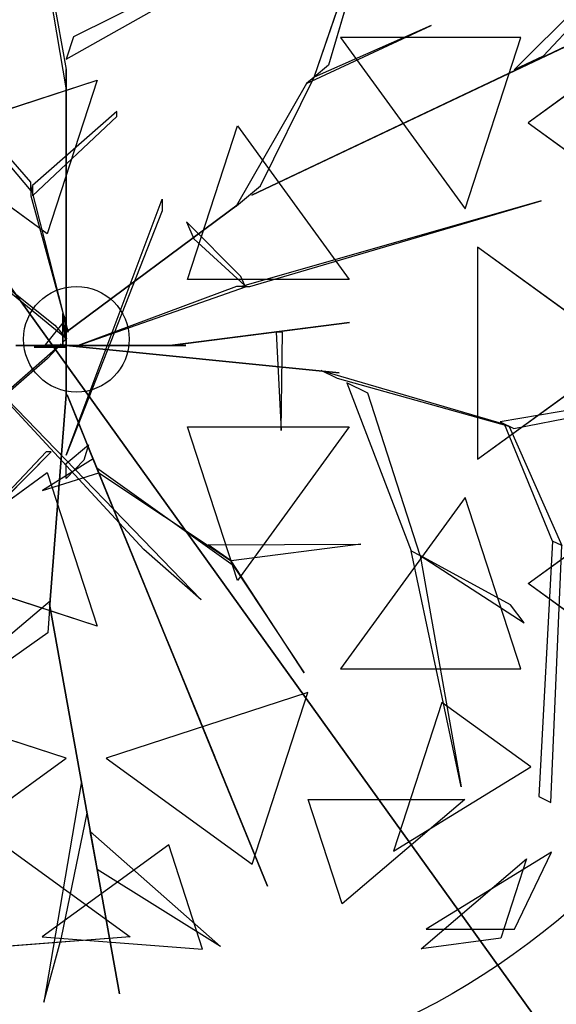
# Model space of a CAD drawing. Extents: x 22936 to 50368, y -4877 to 31080.
# Tile 86 of 256: x 41787 to 41920, y 3623 to 3868. Entities that reach past the tile are written whole.
import ezdxf

# ---------------------------------------------------------------- set-up
doc = ezdxf.new("R2010")
doc.units = 0
doc.layers.get('0').update_dxf_attribs({"linetype": 'CONTINUOUS'})
for name, color, linetype in [('00_TRACE_ARBRE', 3, 'CONTINUOUS'), ('00_TRACE_RDC', 241, 'CONTINUOUS'), ('08_AMENAGEMENTS_EXTERIEURS', 253, 'CONTINUOUS'), ('09_VEGETATION', 134, 'CONTINUOUS')]:
    doc.layers.add(name, color=color, linetype=linetype)

# ---------------------------------------------------------------- blocks, each defined once
blk = doc.blocks.new('TREE_GEOMETRIC_ROUND')
at = {"color": 7}
for p, q in [((659.8, 629.4, 4074.4), (845.8, 1171, 4367.3)), ((845.8, 1171, 4367.3), (695.2, 658.9, 4126.7)), ((-35.6, 1083.8, 3300.2), (43.9, 648.6, 2772)), ((-664.3, 1074, 5052.5), (-43.9, 347.3, 3886.1)), ((-43.9, 368.2, 3797.1), (-664.3, 1074, 5042)), ((43.9, 602.6, 2829.5), (-35.6, 1071.2, 3326.4)), ((1157, 647.6, 3462.4), (1550.3, 1040.4, 3357.8)), ((440.3, 918.1, 4074.4), (61.4, 729.6, 2965.5)), ((1444.2, 912, 3431), (1228.9, 681.4, 3488.5)), ((43.9, 673.7, 2892.3), (432.8, 894.1, 4074.4)), ((504.8, 335.9, 3415.3), (1641.7, 875.3, 3593.2)), ((1641.7, 875.3, 3593.2), (504.8, 335.9, 3357.8)), ((640.5, 613.4, 4105.7), (950.7, 757.4, 4806.6)), ((950.7, 757.4, 4806.6), (659.8, 629.4, 4074.4)), ((61.4, 729.6, 2965.5), (43.9, 673.7, 2892.3)), ((725, 728.2, 5468.4), (1034.7, 302, 5468.4)), ((1173.2, 728.2, 5178.3), (725, 728.2, 5468.4)), ((1034.7, 302, 5468.4), (1173.2, 728.2, 5178.3)), ((1228.9, 681.4, 3488.5), (1157, 647.6, 3462.4)), ((1412.1, 676.5, 2902.3), (1191.4, 516.2, 2577.8)), ((43.9, 648.6, 2772), (43.9, 602.6, 2829.5)), ((43.9, 8.4, 1966.5), (43.9, 648.6, 2772)), ((695.2, 658.9, 4126.7), (659.8, 629.4, 4074.4)), ((-327.8, 475.9, 5644.3), (120.7, 621.6, 5644.3)), ((120.7, 621.6, 5644.3), (-3.3, 240.2, 5736.5)), ((640.5, 613.4, 4105.7), (465.5, 308.8, 3415.3)), ((526.6, 359.6, 3415.3), (659.8, 629.4, 4074.4)), ((659.8, 629.4, 4074.4), (640.5, 613.4, 4105.7)), ((43.9, 602.6, 2829.5), (43.9, -41.8, 1966.5)), ((169.5, 544, 4498), (-39.8, 359.9, 3797.1)), ((169.5, 531.4, 4498), (169.5, 544, 4498)), ((-39.8, 334.8, 3870.4), (169.5, 531.4, 4498)), ((1191.4, 516.2, 2577.8), (1506.2, 287.5, 2829.7)), ((345.4, 126.8, 5736.5), (469.4, 508.3, 5644.3)), ((469.4, 508.3, 5644.3), (746.6, 126.8, 5644.3)), ((-3.3, 240.2, 5736.5), (-327.8, 475.9, 5644.3)), ((-43.9, 347.3, 3886.1), (-43.9, 368.2, 3797.1)), ((-43.9, 359.9, 3797.1), (-43.9, 334.8, 3870.4)), ((48.1, -4.2, 2364), (-43.9, 359.9, 3797.1)), ((-39.8, 359.9, 3797.1), (-39.8, 334.8, 3870.4)), ((471.9, 314.1, 3415.3), (526.6, 359.6, 3415.3)), ((-43.9, 334.8, 3870.4), (48.1, -4.2, 2510.4)), ((43.9, -309.6, 4440.5), (282.4, 326.4, 5654)), ((282.4, 326.4, 5654), (282.4, 297.1, 5491.8)), ((1223.9, 322.2, 5052.5), (479.1, 108.8, 3886.1)), ((500, 108.8, 3797.1), (1223.9, 322.2, 5042)), ((504.8, 335.9, 3357.8), (504.8, 335.9, 3415.3)), ((1223.9, 322.2, 5042), (1223.9, 322.2, 5052.5)), ((43.9, -4.2, 2510.4), (471.9, 314.1, 3357.8)), ((471.9, 314.1, 3415.3), (43.9, -4.2, 2583.7)), ((282.4, 297.1, 5491.8), (43.9, -309.6, 4513.7)), ((465.5, 308.8, 3415.3), (471.9, 314.1, 3415.3)), ((471.9, 314.1, 3357.8), (471.9, 314.1, 3415.3)), ((-330.3, 289.4, 3300.2), (15, 12.8, 2772)), ((45.1, -22, 2829.5), (-322, 279.9, 3326.4)), ((342.6, 270.2, 4498), (360.8, 227.9, 4498)), ((477.9, 134.4, 3870.4), (342.6, 270.2, 4498)), ((360.8, 227.9, 4498), (487.8, 111.3, 3797.1)), ((1065.6, 207, 2392.4), (1065.6, -319.9, 2392.4)), ((1428.2, -56.5, 2682.5), (1065.6, 207, 2392.4)), ((746.6, 126.8, 5644.3), (345.4, 126.8, 5736.5)), ((487.8, 111.3, 3797.1), (477.9, 134.4, 3870.4)), ((73.2, -37.7, 2364), (491.7, 108.8, 3797.1)), ((466.6, 108.8, 3870.4), (73.2, -37.7, 2510.4)), ((491.7, 108.8, 3797.1), (466.6, 108.8, 3870.4)), ((479.1, 108.8, 3886.1), (500, 108.8, 3797.1)), ((42, 27.1, 2791.2), (-8.3, -35.6, 2791.2)), ((35.6, -29.3), (35.6, 41.8)), ((35.6, 41.8), (35.6, 20.9, 1893.2)), ((35.6, 41.8), (42, 27.1, 2791.2)), ((42, 27.1, 2791.2), (42, -23.1, 2791.2)), ((15, 12.8, 2772), (45.1, -22, 2829.5)), ((35.6, 20.9, 1893.2), (35.6, -29.3, 1893.2)), ((35.6, -37.7, 1966.5), (35.6, 20.9, 1893.2)), ((35.6, 20.9, 1893.2), (35.6, -16.7, 2437.2)), ((43.9, -4.2, 2510.4), (43.9, 16.7, 2039.7)), ((43.9, 16.7, 2039.7), (43.9, -41.8, 1966.5)), ((43.9, -41.8, 1966.5), (43.9, 8.4, 1966.5)), ((747.6, 19.4, 5507.5), (307.6, -36.3, 4586.9)), ((340.8, -32.1, 4498), (747.6, 19.4, 5507.5)), ((35.6, -16.7, 2437.2), (35.6, -37.7, 1966.5)), ((42, -23.1, 2791.2), (35.6, -29.3)), ((43.9, -62.8, 2437.2), (43.9, -4.2, 2510.4)), ((43.9, -4.2, 2510.4), (43.9, -159, 3007.3)), ((43.9, -4.2, 2583.7), (43.9, -4.2, 2510.4)), ((48.1, -4.2, 2510.4), (48.1, -4.2, 2364)), ((581.4, -3.9, 5214.6), (565.4, -3.9, 5099.5)), ((565.4, -3.9, 5099.5), (578, -248.8, 5549.4)), ((578, -248.8, 5549.4), (581.4, -3.9, 5214.6)), ((-232.2, -37.7, 4440.5), (378.7, -669.5, 5654)), ((236.4, -544, 5491.8), (-232.2, -37.7, 4513.7)), ((-225.6, -258.5, 2358.4), (31.1, -33, 1966.5)), ((73.2, -37.7, 2510.4), (-81.6, -37.7, 3007.3)), ((-81.6, -37.7, 2934.1), (14.6, -37.7, 2437.2)), ((-35.6, -41.8), (-8.3, -35.6, 2791.2)), ((-35.6, -41.8), (-14.6, -41.8, 1893.2)), ((35.6, -41.8), (-35.6, -41.8)), ((-14.6, -41.8, 1893.2), (-35.6, -41.8, 2364)), ((-35.6, -41.8, 2364), (23, -41.8, 2437.2)), ((-14.6, -41.8, 1893.2), (35.6, -41.8, 1893.2)), ((43.9, -41.8, 1966.5), (-14.6, -41.8, 1893.2)), ((-8.3, -35.6, 2791.2), (42, -35.6, 2791.2)), ((31.1, -33, 1966.5), (-3.2, -69.7, 1966.5)), ((35.6, -37.7, 1966.5), (14.6, -37.7, 2437.2)), ((14.6, -37.7, 2437.2), (73.2, -37.7, 2510.4)), ((23, -41.8, 2437.2), (43.9, -41.8, 1966.5)), ((35.1, -36.7, 1966.5), (85, -41.7, 1966.5)), ((676.3, -100.8, 2829.5), (35.1, -36.7, 1966.5)), ((35.6, -29.3, 1893.2), (35.6, -29.3)), ((42, -35.6, 2791.2), (35.6, -41.8)), ((94.1, -37.7, 2039.7), (35.6, -37.7, 1966.5)), ((35.6, -41.8, 1893.2), (35.6, -41.8)), ((43.9, -41.8, 1966.5), (43.9, -62.8, 2437.2)), ((73.2, -37.7, 2510.4), (73.2, -37.7, 2364)), ((73.2, -37.7, 2510.4), (94.1, -37.7, 2039.7)), ((85, -41.7, 1966.5), (722.1, -105.4, 2772)), ((85.8, -37.7, 5481.4), (295, -37.7, 4498)), ((85.8, -37.7, 5669.7), (85.8, -37.7, 5481.4)), ((341, -37.7, 4498), (85.8, -37.7, 5669.7)), ((295, -37.7, 4498), (341, -37.7, 4498)), ((307.6, -36.3, 4586.9), (340.8, -32.1, 4498)), ((-3.2, -69.7, 1966.5), (-257, -292.1, 2300.8)), ((43.9, -159, 2934.1), (43.9, -62.8, 2437.2)), ((1065.6, -319.9, 2392.4), (1428.2, -56.5, 2682.5)), ((722.1, -105.4, 2772), (676.3, -100.8, 2829.5)), ((718.1, -119.5, 2772), (676.7, -99.4, 2829.5)), ((676.7, -99.4, 2829.5), (1132.9, -232.9, 3326.4)), ((1144.2, -238.3, 3300.2), (718.1, -119.5, 2772)), ((740.6, -130.5, 2892.3), (900.6, -547.9, 4074.4)), ((793.3, -156.1, 2965.5), (740.6, -130.5, 2892.3)), ((43.9, -159, 2934.1), (3.3, -680.5, 3357.8)), ((3.3, -680.5, 3415.3), (43.9, -159, 3007.3)), ((43.9, -159, 3007.3), (43.9, -159, 2934.1)), ((93.2, -276.5, 3886.1), (45.8, -160.3, 3007.3)), ((45.8, -160.3, 3007.3), (68, -214.5, 3064.9)), ((923.2, -558.9, 4074.4), (793.3, -156.1, 2965.5)), ((1405.5, -179.3, 3242.7), (1121.6, -227.4, 3242.7)), ((1155.5, -243.8, 3315.9), (1428.1, -190.3, 3300.2)), ((68, -214.5, 3064.9), (102.7, -299.8, 3839)), ((345.4, -239.8, 5736.5), (746.6, -239.8, 5644.3)), ((469.4, -621.3, 5644.3), (345.4, -239.8, 5736.5)), ((746.6, -239.8, 5644.3), (469.4, -621.3, 5644.3)), ((1121.6, -227.4, 3242.7), (1155.5, -243.8, 3315.9)), ((1252.1, -523.5, 3608.8), (1132.9, -232.9, 3326.4)), ((1132.9, -232.9, 3326.4), (1144.2, -238.3, 3300.2)), ((1144.2, -238.3, 3300.2), (1274.7, -534.5, 3577.5)), ((43.9, -330.6, 4456.2), (99.4, -284.5, 3886.1)), ((99.4, -284.5, 3886.1), (87.5, -322.2, 3959.3)), ((102.7, -299.8, 3839), (93.2, -276.5, 3886.1)), ((93.2, -276.5, 3886.1), (292.4, -764.7, 4383)), ((-6.3, -301.3, 5010.6), (-278.3, -590, 5523.2)), ((-278.3, -590, 5523.2), (6.3, -301.3, 4895.5)), ((6.3, -301.3, 4895.5), (-6.3, -301.3, 5010.6)), ((43.9, -309.6, 4513.7), (43.9, -309.6, 4440.5)), ((297.1, -776.3, 4335.9), (102.7, -299.8, 3839)), ((110.6, -319.1, 4456.2), (-15.5, -397.7, 5612.1)), ((87.5, -322.2, 3959.3), (43.9, -368.2, 4456.2)), ((43.9, -368.2, 4456.2), (43.9, -330.6, 4456.2)), ((120.1, -342.4, 4456.2), (110.6, -319.1, 4456.2)), ((120.1, -342.4, 4456.2), (124.8, -354, 4571.3)), ((124.8, -354, 4456.2), (120.1, -342.4, 4456.2)), ((458.2, -584.1, 4848.5), (120.1, -342.4, 4456.2)), ((-327.8, -588.9, 5644.3), (-3.3, -353.1, 5736.5)), ((-15.5, -397.7, 5612.1), (124.8, -354, 4456.2)), ((-3.3, -353.1, 5736.5), (120.7, -734.6, 5644.3)), ((124.8, -354, 4571.3), (453.5, -572.4, 4906)), ((1034.7, -415, 5468.4), (725, -841.2, 5468.4)), ((1173.2, -841.2, 5178.3), (1034.7, -415, 5468.4)), ((1191.4, -629.1, 2577.8), (1506.2, -400.4, 2829.7)), ((396.5, -532.4, 4848.5), (775.7, -531.4, 5361.1)), ((453.5, -572.4, 4895.5), (396.5, -532.4, 4848.5)), ((775.7, -531.4, 5361.1), (453.5, -572.4, 4895.5)), ((1252.1, -523.5, 3608.8), (1218, -1158.3, 4205.1)), ((1248.1, -1172.9, 4205.1), (1274.7, -534.5, 3577.5)), ((1274.7, -534.5, 3577.5), (1252.1, -523.5, 3608.8)), ((378.7, -669.5, 5654), (236.4, -544, 5491.8)), ((1024.9, -1134.2, 5230.3), (900.6, -547.9, 4074.4)), ((900.6, -547.9, 4074.4), (923.2, -558.9, 4074.4)), ((1147.2, -681.8, 4644.5), (923.2, -558.9, 4074.4)), ((923.2, -558.9, 4131.9), (1181.4, -726.4, 4822.3)), ((923.2, -558.9, 4074.4), (1024.9, -1134.2, 5230.3)), ((923.2, -558.9, 4074.4), (923.2, -558.9, 4131.9)), ((634.8, -851, 5246), (453.5, -572.4, 4906)), ((453.5, -572.4, 4906), (458.2, -584.1, 4848.5)), ((458.2, -584.1, 4848.5), (634.8, -851, 5246)), ((120.7, -734.6, 5644.3), (-327.8, -588.9, 5644.3)), ((1412.1, -789.5, 2902.3), (1191.4, -629.1, 2577.8)), ((-373.5, -991.1, 4105.7), (4, -672.1, 3415.3)), ((3.3, -680.5, 3415.3), (-2.2, -751.4, 3415.3)), ((176, -1648.4, 3593.2), (2.2, -680.5, 3357.8)), ((2.2, -680.5, 3357.8), (2.2, -680.5, 3415.3)), ((2.2, -680.5, 3415.3), (176, -1648.4, 3593.2)), ((4, -672.1, 3415.3), (3.3, -680.5, 3415.3)), ((3.3, -680.5, 3357.8), (3.3, -680.5, 3415.3)), ((1181.4, -726.4, 4822.3), (1147.2, -681.8, 4644.5)), ((-2.2, -751.4, 3415.3), (-375.4, -1016.1, 4074.4)), ((292.4, -764.7, 4383), (297.1, -776.3, 4335.9)), ((376.1, -970, 4937.4), (292.4, -764.7, 4383)), ((297.1, -776.3, 4325.4), (543.6, -1380.7, 4586.9)), ((314.5, -818.9, 4398.6), (297.1, -776.3, 4325.4)), ((297.1, -776.3, 4335.9), (412.5, -1059.2, 5099.5)), ((447.2, -1144.4, 4555.6), (314.5, -818.9, 4398.6)), ((725, -841.2, 5468.4), (1173.2, -841.2, 5178.3)), ((43.2, -1062.8, 5468.4), (-458, -899.9, 5468.4)), ((644.2, -899.9, 2392.4), (143.1, -1062.8, 2392.4)), ((505.7, -1326.2, 2682.5), (644.2, -899.9, 2392.4)), ((977.1, -924.1, 2577.8), (856.9, -1294.1, 2829.7)), ((1197.9, -1084.4, 2902.3), (977.1, -924.1, 2577.8)), ((412.5, -1059.2, 5099.5), (376.1, -970, 4937.4)), ((-319.5, -1326.2, 5178.3), (43.2, -1062.8, 5468.4)), ((143.1, -1062.8, 2392.4), (505.7, -1326.2, 2682.5)), ((856.9, -1294.1, 2829.7), (1197.9, -1084.4, 2902.3)), ((81.3, -1121.2, 3462.4), (-11.6, -1669.3, 3357.8)), ((95.4, -1199.5, 3488.5), (81.3, -1121.2, 3462.4)), ((543.6, -1380.7, 4586.9), (447.2, -1144.4, 4555.6)), ((729.4, -1424.8, 4958.5), (645, -1165.3, 5283)), ((645, -1165.3, 5283), (1034.1, -1165.3, 5031.1)), ((1034.1, -1165.3, 5031.1), (729.4, -1424.8, 4958.5)), ((1218, -1158.3, 4205.1), (1248.1, -1172.9, 4205.1)), ((31.8, -1508.5, 3431), (95.4, -1199.5, 3488.5)), ((120.5, -1339.5, 3561.8), (103.5, -1244.8, 3546.1)), ((103.5, -1244.8, 3546.1), (427, -1531.1, 4205.1)), ((-112.1, -1278, 2577.8), (202.6, -1506.7, 2829.7)), ((298.3, -1278, 5283), (-16.4, -1506.7, 5031.1)), ((382.6, -1537.5, 4958.5), (298.3, -1278, 5283)), ((1249.6, -1296.3, 3265.8), (938.1, -1487.8, 3199.5)), ((1157.7, -1487.8, 3565.9), (1249.6, -1296.3, 3265.8)), ((925.3, -1536.3, 4599.3), (1187.4, -1313.1, 4661.7)), ((1187.4, -1313.1, 4661.7), (1123.5, -1509.8, 4337.8)), ((427, -1531.1, 4205.1), (120.5, -1339.5, 3561.8)), ((938.1, -1487.8, 3199.5), (1157.7, -1487.8, 3565.9)), ((202.6, -1506.7, 2829.7), (-196.4, -1537.5, 2902.3)), ((-16.4, -1506.7, 5031.1), (382.6, -1537.5, 4958.5)), ((-11.6, -1669.3, 3357.8), (31.8, -1508.5, 3431)), ((1123.5, -1509.8, 4337.8), (925.3, -1536.3, 4599.3))]:
    blk.add_line(p, q, dxfattribs=at)
mesh = blk.add_polyface(dxfattribs=at)
corners = [(845.8, 1171, 4367.3), (695.2, 658.9, 4126.7), (659.8, 629.4, 4074.4)]
mesh.append_faces([[corners[k] for k in face] for face in [(0, 1, 2)]], dxfattribs={"color": 7})
mesh = blk.add_polyface(dxfattribs=at)
corners = [(1641.7, 875.3, 3593.2), (504.8, 335.9, 3357.8), (504.8, 335.9, 3415.3)]
mesh.append_faces([[corners[k] for k in face] for face in [(0, 1, 2)]], dxfattribs={"color": 7})
mesh = blk.add_polyface(dxfattribs=at)
corners = [(950.7, 757.4, 4806.6), (659.8, 629.4, 4074.4), (640.5, 613.4, 4105.7)]
mesh.append_faces([[corners[k] for k in face] for face in [(0, 1, 2)]], dxfattribs={"color": 7})
mesh = blk.add_polyface(dxfattribs=at)
corners = [(1173.2, 728.2, 5178.3), (725, 728.2, 5468.4), (1034.7, 302, 5468.4)]
mesh.append_faces([[corners[k] for k in face] for face in [(0, 1, 2)]], dxfattribs={"color": 7})
mesh = blk.add_polyface(dxfattribs=at)
corners = [(1412.1, 676.5, 2902.3), (1191.4, 516.2, 2577.8), (1506.2, 287.5, 2829.7)]
mesh.append_faces([[corners[k] for k in face] for face in [(0, 1, 2)]], dxfattribs={"color": 7})
mesh = blk.add_polyface(dxfattribs=at)
corners = [(43.9, 8.4, 1966.5), (43.9, 602.6, 2829.5), (43.9, -41.8, 1966.5), (43.9, 648.6, 2772)]
mesh.append_faces([[corners[k] for k in face] for face in [(0, 1, 2), (1, 0, 3)]], dxfattribs={"vtx0": -1, "color": 7})
mesh = blk.add_polyface(dxfattribs=at)
corners = [(120.7, 621.6, 5644.3), (-3.3, 240.2, 5736.5), (-327.8, 475.9, 5644.3)]
mesh.append_faces([[corners[k] for k in face] for face in [(0, 1, 2)]], dxfattribs={"color": 7})
mesh = blk.add_polyface(dxfattribs=at)
corners = [(746.6, 126.8, 5644.3), (345.4, 126.8, 5736.5), (469.4, 508.3, 5644.3)]
mesh.append_faces([[corners[k] for k in face] for face in [(0, 1, 2)]], dxfattribs={"color": 7})
mesh = blk.add_polyface(dxfattribs=at)
corners = [(471.9, 314.1, 3357.8), (43.9, -4.2, 2583.7), (43.9, -4.2, 2510.4), (471.9, 314.1, 3415.3)]
mesh.append_faces([[corners[k] for k in face] for face in [(0, 1, 2), (1, 0, 3)]], dxfattribs={"vtx0": -1, "color": 7})
mesh = blk.add_polyface(dxfattribs=at)
corners = [(1428.2, -56.5, 2682.5), (1065.6, 207, 2392.4), (1065.6, -319.9, 2392.4)]
mesh.append_faces([[corners[k] for k in face] for face in [(0, 1, 2)]], dxfattribs={"color": 7})
mesh = blk.add_polyface(dxfattribs=at)
corners = [(35.6, 41.8), (35.6, -29.3, 1893.2), (35.6, -29.3), (35.6, 20.9, 1893.2)]
mesh.append_faces([[corners[k] for k in face] for face in [(0, 1, 2), (1, 0, 3)]], dxfattribs={"vtx0": -1, "color": 7})
mesh = blk.add_polyface(dxfattribs=at)
corners = [(35.6, 41.8), (42, -23.1, 2791.2), (35.6, -29.3), (42, 27.1, 2791.2)]
mesh.append_faces([[corners[k] for k in face] for face in [(0, 1, 2), (1, 0, 3)]], dxfattribs={"vtx0": -1, "color": 7})
mesh = blk.add_polyface(dxfattribs=at)
corners = [(35.6, 20.9, 1893.2), (35.6, -16.7, 2437.2), (35.6, -37.7, 1966.5)]
mesh.append_faces([[corners[k] for k in face] for face in [(0, 1, 2)]], dxfattribs={"color": 7})
mesh = blk.add_polyface(dxfattribs=at)
corners = [(43.9, -4.2, 2510.4), (43.9, -41.8, 1966.5), (43.9, -62.8, 2437.2), (43.9, 16.7, 2039.7)]
mesh.append_faces([[corners[k] for k in face] for face in [(0, 1, 2), (1, 0, 3)]], dxfattribs={"vtx0": -1, "color": 7})
mesh = blk.add_polyface(dxfattribs=at)
corners = [(747.6, 19.4, 5507.5), (307.6, -36.3, 4586.9), (340.8, -32.1, 4498)]
mesh.append_faces([[corners[k] for k in face] for face in [(0, 1, 2)]], dxfattribs={"color": 7})
mesh = blk.add_polyface(dxfattribs=at)
corners = [(43.9, -62.8, 2437.2), (43.9, -159, 3007.3), (43.9, -159, 2934.1), (43.9, -4.2, 2510.4)]
mesh.append_faces([[corners[k] for k in face] for face in [(0, 1, 2), (1, 0, 3)]], dxfattribs={"vtx0": -1, "color": 7})
mesh = blk.add_polyface(dxfattribs=at)
corners = [(565.4, -3.9, 5099.5), (578, -248.8, 5549.4), (581.4, -3.9, 5214.6)]
mesh.append_faces([[corners[k] for k in face] for face in [(0, 1, 2)]], dxfattribs={"color": 7})
mesh = blk.add_polyface(dxfattribs=at)
corners = [(73.2, -37.7, 2510.4), (-81.6, -37.7, 2934.1), (14.6, -37.7, 2437.2), (-81.6, -37.7, 3007.3)]
mesh.append_faces([[corners[k] for k in face] for face in [(0, 1, 2), (1, 0, 3)]], dxfattribs={"vtx0": -1, "color": 7})
mesh = blk.add_polyface(dxfattribs=at)
corners = [(-35.6, -41.8, 2364), (43.9, -41.8, 1966.5), (-14.6, -41.8, 1893.2), (23, -41.8, 2437.2)]
mesh.append_faces([[corners[k] for k in face] for face in [(0, 1, 2), (1, 0, 3)]], dxfattribs={"vtx0": -1, "color": 7})
mesh = blk.add_polyface(dxfattribs=at)
corners = [(-14.6, -41.8, 1893.2), (35.6, -41.8), (-35.6, -41.8), (35.6, -41.8, 1893.2)]
mesh.append_faces([[corners[k] for k in face] for face in [(0, 1, 2), (1, 0, 3)]], dxfattribs={"vtx0": -1, "color": 7})
mesh = blk.add_polyface(dxfattribs=at)
corners = [(14.6, -37.7, 2437.2), (94.1, -37.7, 2039.7), (35.6, -37.7, 1966.5), (73.2, -37.7, 2510.4)]
mesh.append_faces([[corners[k] for k in face] for face in [(0, 1, 2), (1, 0, 3)]], dxfattribs={"vtx0": -1, "color": 7})
mesh = blk.add_polyface(dxfattribs=at)
corners = [(722.1, -105.4, 2772), (35.1, -36.7, 1966.5), (85, -41.7, 1966.5), (676.3, -100.8, 2829.5)]
mesh.append_faces([[corners[k] for k in face] for face in [(0, 1, 2), (1, 0, 3)]], dxfattribs={"vtx0": -1, "color": 7})
mesh = blk.add_polyface(dxfattribs=at)
corners = [(85.8, -37.7, 5669.7), (295, -37.7, 4498), (341, -37.7, 4498), (85.8, -37.7, 5481.4)]
mesh.append_faces([[corners[k] for k in face] for face in [(0, 1, 2), (1, 0, 3)]], dxfattribs={"vtx0": -1, "color": 7})
mesh = blk.add_polyface(dxfattribs=at)
corners = [(43.9, -159, 3007.3), (3.3, -680.5, 3357.8), (3.3, -680.5, 3415.3), (43.9, -159, 2934.1)]
mesh.append_faces([[corners[k] for k in face] for face in [(0, 1, 2), (1, 0, 3)]], dxfattribs={"vtx0": -1, "color": 7})
mesh = blk.add_polyface(dxfattribs=at)
corners = [(93.2, -276.5, 3886.1), (68, -214.5, 3064.9), (102.7, -299.8, 3839), (45.8, -160.3, 3007.3)]
mesh.append_faces([[corners[k] for k in face] for face in [(0, 1, 2), (1, 0, 3)]], dxfattribs={"vtx0": -1, "color": 7})
mesh = blk.add_polyface(dxfattribs=at)
corners = [(746.6, -239.8, 5644.3), (469.4, -621.3, 5644.3), (345.4, -239.8, 5736.5)]
mesh.append_faces([[corners[k] for k in face] for face in [(0, 1, 2)]], dxfattribs={"color": 7})
mesh = blk.add_polyface(dxfattribs=at)
corners = [(102.7, -299.8, 3839), (292.4, -764.7, 4383), (297.1, -776.3, 4335.9), (93.2, -276.5, 3886.1)]
mesh.append_faces([[corners[k] for k in face] for face in [(0, 1, 2), (1, 0, 3)]], dxfattribs={"vtx0": -1, "color": 7})
mesh = blk.add_polyface(dxfattribs=at)
corners = [(-6.3, -301.3, 5010.6), (-278.3, -590, 5523.2), (6.3, -301.3, 4895.5)]
mesh.append_faces([[corners[k] for k in face] for face in [(0, 1, 2)]], dxfattribs={"color": 7})
mesh = blk.add_polyface(dxfattribs=at)
corners = [(124.8, -354, 4456.2), (110.6, -319.1, 4456.2), (-15.5, -397.7, 5612.1), (120.1, -342.4, 4456.2)]
mesh.append_faces([[corners[k] for k in face] for face in [(0, 1, 2), (1, 0, 3)]], dxfattribs={"vtx0": -1, "color": 7})
mesh = blk.add_polyface(dxfattribs=at)
corners = [(120.7, -734.6, 5644.3), (-327.8, -588.9, 5644.3), (-3.3, -353.1, 5736.5)]
mesh.append_faces([[corners[k] for k in face] for face in [(0, 1, 2)]], dxfattribs={"color": 7})
mesh = blk.add_polyface(dxfattribs=at)
corners = [(1173.2, -841.2, 5178.3), (1034.7, -415, 5468.4), (725, -841.2, 5468.4)]
mesh.append_faces([[corners[k] for k in face] for face in [(0, 1, 2)]], dxfattribs={"color": 7})
mesh = blk.add_polyface(dxfattribs=at)
corners = [(1506.2, -400.4, 2829.7), (1412.1, -789.5, 2902.3), (1191.4, -629.1, 2577.8)]
mesh.append_faces([[corners[k] for k in face] for face in [(0, 1, 2)]], dxfattribs={"color": 7})
mesh = blk.add_polyface(dxfattribs=at)
corners = [(775.7, -531.4, 5361.1), (453.5, -572.4, 4895.5), (396.5, -532.4, 4848.5)]
mesh.append_faces([[corners[k] for k in face] for face in [(0, 1, 2)]], dxfattribs={"color": 7})
mesh = blk.add_polyface(dxfattribs=at)
corners = [(1024.9, -1134.2, 5230.3), (900.6, -547.9, 4074.4), (923.2, -558.9, 4074.4)]
mesh.append_faces([[corners[k] for k in face] for face in [(0, 1, 2)]], dxfattribs={"color": 7})
mesh = blk.add_polyface(dxfattribs=at)
corners = [(453.5, -572.4, 4906), (458.2, -584.1, 4848.5), (634.8, -851, 5246)]
mesh.append_faces([[corners[k] for k in face] for face in [(0, 1, 2)]], dxfattribs={"color": 7})
mesh = blk.add_polyface(dxfattribs=at)
corners = [(2.2, -680.5, 3415.3), (176, -1648.4, 3593.2), (2.2, -680.5, 3357.8)]
mesh.append_faces([[corners[k] for k in face] for face in [(0, 1, 2)]], dxfattribs={"color": 7})
mesh = blk.add_polyface(dxfattribs=at)
corners = [(376.1, -970, 4937.4), (297.1, -776.3, 4335.9), (412.5, -1059.2, 5099.5), (292.4, -764.7, 4383)]
mesh.append_faces([[corners[k] for k in face] for face in [(0, 1, 2), (1, 0, 3)]], dxfattribs={"vtx0": -1, "color": 7})
mesh = blk.add_polyface(dxfattribs=at)
corners = [(447.2, -1144.4, 4555.6), (297.1, -776.3, 4325.4), (543.6, -1380.7, 4586.9), (314.5, -818.9, 4398.6)]
mesh.append_faces([[corners[k] for k in face] for face in [(0, 1, 2), (1, 0, 3)]], dxfattribs={"vtx0": -1, "color": 7})
mesh = blk.add_polyface(dxfattribs=at)
corners = [(43.2, -1062.8, 5468.4), (-458, -899.9, 5468.4), (-319.5, -1326.2, 5178.3)]
mesh.append_faces([[corners[k] for k in face] for face in [(0, 1, 2)]], dxfattribs={"color": 7})
mesh = blk.add_polyface(dxfattribs=at)
corners = [(644.2, -899.9, 2392.4), (143.1, -1062.8, 2392.4), (505.7, -1326.2, 2682.5)]
mesh.append_faces([[corners[k] for k in face] for face in [(0, 1, 2)]], dxfattribs={"color": 7})
mesh = blk.add_polyface(dxfattribs=at)
corners = [(1197.9, -1084.4, 2902.3), (977.1, -924.1, 2577.8), (856.9, -1294.1, 2829.7)]
mesh.append_faces([[corners[k] for k in face] for face in [(0, 1, 2)]], dxfattribs={"color": 7})
mesh = blk.add_polyface(dxfattribs=at)
corners = [(645, -1165.3, 5283), (1034.1, -1165.3, 5031.1), (729.4, -1424.8, 4958.5)]
mesh.append_faces([[corners[k] for k in face] for face in [(0, 1, 2)]], dxfattribs={"color": 7})
mesh = blk.add_polyface(dxfattribs=at)
corners = [(103.5, -1244.8, 3546.1), (427, -1531.1, 4205.1), (120.5, -1339.5, 3561.8)]
mesh.append_faces([[corners[k] for k in face] for face in [(0, 1, 2)]], dxfattribs={"color": 7})
mesh = blk.add_polyface(dxfattribs=at)
corners = [(-196.4, -1537.5, 2902.3), (-112.1, -1278, 2577.8), (202.6, -1506.7, 2829.7)]
mesh.append_faces([[corners[k] for k in face] for face in [(0, 1, 2)]], dxfattribs={"color": 7})
mesh = blk.add_polyface(dxfattribs=at)
corners = [(298.3, -1278, 5283), (-16.4, -1506.7, 5031.1), (382.6, -1537.5, 4958.5)]
mesh.append_faces([[corners[k] for k in face] for face in [(0, 1, 2)]], dxfattribs={"color": 7})
mesh = blk.add_polyface(dxfattribs=at)
corners = [(1157.7, -1487.8, 3565.9), (1249.6, -1296.3, 3265.8), (938.1, -1487.8, 3199.5)]
mesh.append_faces([[corners[k] for k in face] for face in [(0, 1, 2)]], dxfattribs={"color": 7})
mesh = blk.add_polyface(dxfattribs=at)
corners = [(1187.4, -1313.1, 4661.7), (1123.5, -1509.8, 4337.8), (925.3, -1536.3, 4599.3)]
mesh.append_faces([[corners[k] for k in face] for face in [(0, 1, 2)]], dxfattribs={"color": 7})
blk = doc.blocks.new('ARBRE_SIMPLE')
for radius in [250, 17.5]:
    blk.add_circle((0, 0), radius)
blk = doc.blocks.new('GROUPER_1')
at = {"layer": '00_TRACE_ARBRE', "xscale": 0.75, "yscale": 0.75, "zscale": 0.75, "rotation": 10.53798942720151}
blk.add_blockref('ARBRE_SIMPLE', (186.93, 4399.8), dxfattribs=at)
blk = doc.blocks.new('GROUPER_2')
at = {"layer": '00_TRACE_RDC'}
blk.add_blockref('GROUPER_1', (12098.99, 4265.72), dxfattribs=at)
blk = doc.blocks.new('GROUPER_14')
at = {"layer": '08_AMENAGEMENTS_EXTERIEURS'}
mesh = blk.add_polyface(dxfattribs=at)
corners = [(48.33, 943.11), (491.28, 326.62), (0, 476.92), (586.85, 887.28)]
mesh.append_faces([[corners[k] for k in face] for face in [(0, 1, 2), (1, 0, 3)]], dxfattribs={"vtx0": -1})
blk = doc.blocks.new('GROUPER_123')
at = {"layer": '08_AMENAGEMENTS_EXTERIEURS'}
mesh = blk.add_polyface(dxfattribs=at)
corners = [(911.82, 2058.73), (132.96, 2115.21), (0, 2365.07), (1737.47, 1255.31), (36.28, 1826.86), (1872.41, 1656.96), (6024.68, 2596.25), (4806.94, 1965.47), (5042.3, 24.61), (5166.47, 23.84), (5306.47, 22.97), (5570.64, 21.34), (5903.15, 451.72), (5951.49, 917.91), (6054.76, 2317.59), (6490, 862.08), (6738.1, 2317.59), (5943.19, 0), (6394.44, 301.41), (6346.19, 18.36)]
mesh.append_faces([[corners[k] for k in face] for face in [(0, 1, 2), (1, 3, 4), (15, 14, 16), (17, 18, 19)]], dxfattribs={"vtx0": -1})
mesh.append_faces([[corners[k] for k in face] for face in [(3, 0, 5), (5, 6, 7), (7, 6, 8), (8, 6, 9), (9, 6, 10), (10, 6, 11), (12, 6, 13), (13, 14, 15)]], dxfattribs={"vtx0": -1, "vtx1": -1})
mesh.append_faces([[corners[k] for k in face] for face in [(3, 1, 0), (11, 6, 12)]], dxfattribs={"vtx0": -1, "vtx1": -1, "vtx2": -1})
mesh.append_faces([[corners[k] for k in face] for face in [(5, 0, 6), (13, 6, 14), (12, 17, 11), (17, 12, 18)]], dxfattribs={"vtx0": -1, "vtx2": -1})

msp = doc.modelspace()

# ---------------------------------------------------------------- block references
at = {"layer": '00_TRACE_RDC'}
msp.add_blockref('GROUPER_2', (29515.15, -4876.93), dxfattribs=at)
at = {"layer": '08_AMENAGEMENTS_EXTERIEURS', "color": 9}
msp.add_blockref('GROUPER_123', (35625.22, 3173.13), dxfattribs=at)
at = {"layer": '08_AMENAGEMENTS_EXTERIEURS', "color": 73}
msp.add_blockref('GROUPER_14', (41528.38, 3147.93), dxfattribs=at)
at = {"layer": '09_VEGETATION', "xscale": 0.1, "yscale": 0.1, "zscale": 0.1}
msp.add_blockref('TREE_GEOMETRIC_ROUND', (41794.17, 3790.78), dxfattribs=at)

doc.saveas('drawing.dxf')
